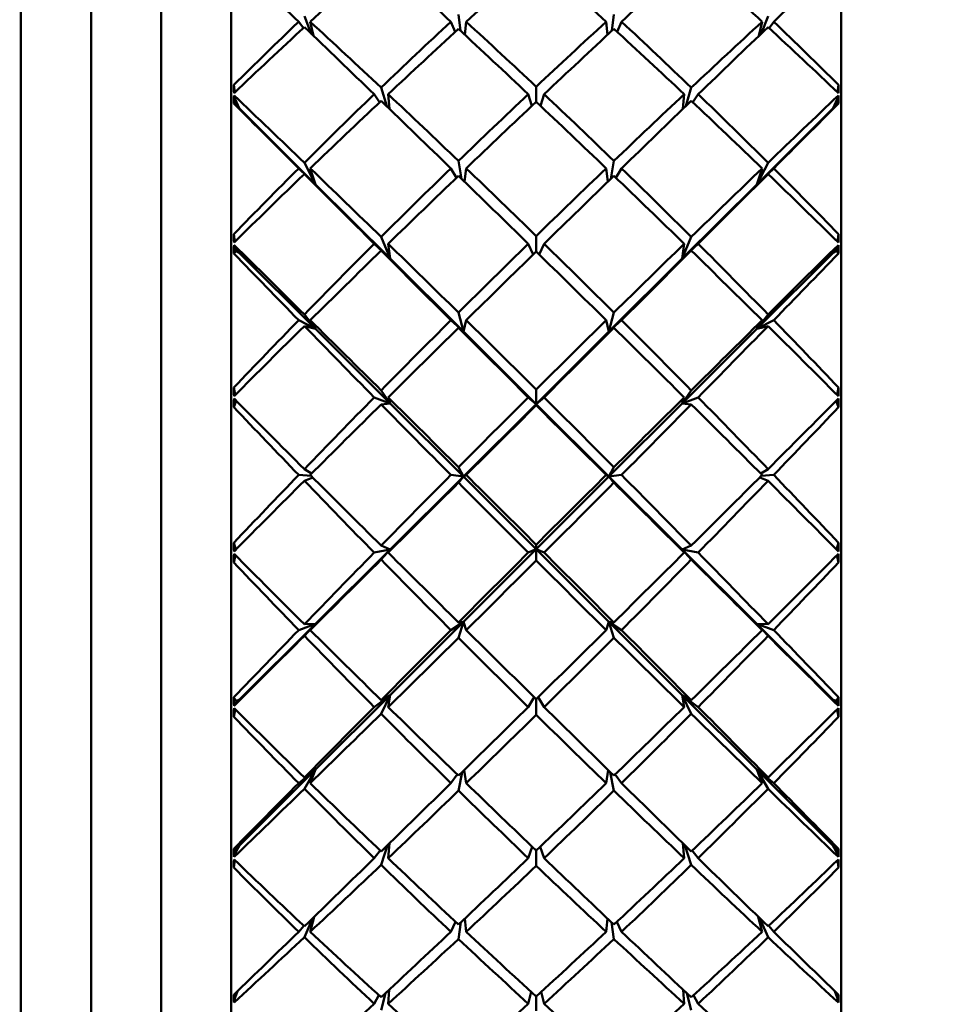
# Model space of a CAD drawing. Header units: inches. Extents: x 0.1 to 33.9, y 0.6 to 21.4.
# Tile 42 of 83: x 11.311 to 11.639, y 14.323 to 14.674. Entities that reach past the tile are written whole.
import ezdxf

# ---------------------------------------------------------------- set-up
doc = ezdxf.new("R2010")
doc.units = ezdxf.units.IN
doc.header["$MEASUREMENT"] = 0
doc.layers.add('Dimension (ANSI)', color=7, linetype='Continuous', lineweight=25)
doc.layers.add('Visible (ANSI)', color=7, linetype='Continuous', lineweight=50)
doc.styles.add('Note Text (ANSI)', font='tahoma.ttf')
doc.dimstyles.new('Default (ANSI)', dxfattribs={"dimtxt": 0.12, "dimasz": 0.098425, "dimexe": 0.125, "dimexo": 0.0625, "dimgap": 0.031496, "dimtad": 0, "dimtih": 1, "dimtoh": 1, "dimrnd": 1e-08, "dimzin": 4, "dimdsep": 46, "dimtxsty": 'Note Text (ANSI)', "dimcen": 0.09, "dimdle": 0.393701, "dimclrd": 256, "dimclre": 256, "dimclrt": 256, "dimadec": 0, "dimazin": 1, "dimtfac": 1, "dimtofl": 0, "dimtmove": 0, "dimatfit": 3, "dimfxl": 1, "dimtolj": 1, "dimtzin": 4, "dimlwd": -1, "dimlwe": -1, "dimarcsym": 0})

# ---------------------------------------------------------------- blocks, each defined once
blk = doc.blocks.new('*D10')
at = {"layer": 'Defpoints', "color": 0, "transparency": 16777216}
for p in [(17.00965, 15.28753), (8.90845, 12.90852), (17.40335, 12.90852)]:
    blk.add_point(p, dxfattribs=at)
at = {"layer": 'Dimension (ANSI)', "transparency": 16777216}
for p, q in [((17.07215, 15.28753), (17.52835, 15.28753)), ((17.40335, 15.1891), (17.40335, 14.19226)), ((17.40335, 13.00695), (17.40335, 14.00379)), ((8.97095, 12.90852), (17.52835, 12.90852))]:
    blk.add_line(p, q, dxfattribs=at)
for points in [[(17.38694, 15.1891), (17.41975, 15.1891), (17.40335, 15.28753)], [(17.38694, 13.00695), (17.41975, 13.00695), (17.40335, 12.90852)]]:
    blk.add_solid(points, dxfattribs=at)
at = {"layer": 'Dimension (ANSI)', "transparency": 16777216, "insert": (17.25059, 14.16077), "char_height": 0.12, "attachment_point": 1, "style": 'Note Text (ANSI)'}
blk.add_mtext('\\A1;2.38', dxfattribs=at)
blk = doc.blocks.new('*D12')
at = {"layer": 'Defpoints', "color": 0, "transparency": 16777216}
for p in [(16.08841, 15.28753), (4.32409, 15.14439), (4.32409, 12.15226)]:
    blk.add_point(p, dxfattribs=at)
at = {"layer": 'Dimension (ANSI)', "transparency": 16777216}
for p, q in [((16.08841, 15.22503), (16.08841, 12.02726)), ((4.32409, 15.08189), (4.32409, 12.02726)), ((4.42252, 12.15226), (9.98138, 12.15226)), ((15.98999, 12.15226), (10.43113, 12.15226))]:
    blk.add_line(p, q, dxfattribs=at)
for points in [[(4.42252, 12.16867), (4.42252, 12.13586), (4.32409, 12.15226)], [(15.98999, 12.16867), (15.98999, 12.13586), (16.08841, 12.15226)]]:
    blk.add_solid(points, dxfattribs=at)
at = {"layer": 'Dimension (ANSI)', "transparency": 16777216, "insert": (10.01287, 12.21464), "char_height": 0.12, "attachment_point": 1, "style": 'Note Text (ANSI)'}
blk.add_mtext('\\A1;11.76', dxfattribs=at)

msp = doc.modelspace()

# ---------------------------------------------------------------- linework, layer by layer
at = {"layer": 'Visible (ANSI)'}
for p, q in [((11.31122, 14.94359), (11.31122, 14.0617)), ((11.38622, 14.94359), (11.38622, 14.0617)), ((11.60365, 14.94359), (11.60365, 14.0617)), ((11.33622, 14.91859), (11.33622, 14.0867)), ((11.36122, 14.91859), (11.36122, 14.0867)), ((11.41227, 14.67545), (11.41473, 14.66924)), ((11.46723, 14.67605), (11.468, 14.67027)), ((11.52187, 14.67027), (11.52264, 14.67605)), ((11.57514, 14.66924), (11.5776, 14.67545)), ((11.41191, 14.67126), (11.41025, 14.67352)), ((11.41555, 14.66845), (11.41437, 14.67352)), ((11.46602, 14.66987), (11.4645, 14.67352)), ((11.46955, 14.66882), (11.46999, 14.67352)), ((11.51988, 14.67352), (11.52031, 14.66882)), ((11.52536, 14.67352), (11.52384, 14.66987)), ((11.5755, 14.67352), (11.57432, 14.66845)), ((11.57962, 14.67352), (11.57795, 14.67126)), ((11.38745, 14.64834), (11.38713, 14.65097)), ((11.60242, 14.64834), (11.60274, 14.65097)), ((11.38756, 14.64589), (11.38718, 14.64723)), ((11.43912, 14.64481), (11.43718, 14.64766)), ((11.43964, 14.65002), (11.44163, 14.64337)), ((11.44259, 14.64245), (11.44215, 14.64766)), ((11.49336, 14.64349), (11.49211, 14.64766)), ((11.49493, 14.64499), (11.49493, 14.65033)), ((11.49651, 14.64349), (11.49776, 14.64766)), ((11.54771, 14.64766), (11.54728, 14.64245)), ((11.54824, 14.64337), (11.55023, 14.65002)), ((11.55268, 14.64766), (11.55075, 14.64481)), ((11.60231, 14.64589), (11.60268, 14.64723)), ((11.38802, 14.64365), (11.38713, 14.64434)), ((11.38756, 14.64589), (11.38802, 14.64365)), ((11.38906, 14.64265), (11.38756, 14.64589)), ((11.38802, 14.64365), (11.38781, 14.64534)), ((11.38802, 14.64365), (11.38792, 14.64456)), ((11.38792, 14.64456), (11.38906, 14.64265)), ((11.38822, 14.64349), (11.38792, 14.64456)), ((11.38792, 14.64372), (11.38906, 14.64265)), ((11.38802, 14.64365), (11.38792, 14.64372)), ((11.38822, 14.64349), (11.38802, 14.64365)), ((11.38802, 14.64363), (11.38802, 14.64365)), ((11.38906, 14.64265), (11.38802, 14.64365)), ((11.38822, 14.64349), (11.38906, 14.64265)), ((11.60231, 14.64589), (11.60081, 14.64265)), ((11.60081, 14.64265), (11.60194, 14.64456)), ((11.60081, 14.64265), (11.60194, 14.64372)), ((11.60185, 14.64365), (11.60081, 14.64265)), ((11.60165, 14.64349), (11.60081, 14.64265)), ((11.60165, 14.64349), (11.60194, 14.64456)), ((11.60165, 14.64349), (11.60185, 14.64365)), ((11.60185, 14.64365), (11.60231, 14.64589)), ((11.60185, 14.64365), (11.60205, 14.64534)), ((11.60194, 14.64456), (11.60185, 14.64365)), ((11.60185, 14.64365), (11.60274, 14.64434)), ((11.60194, 14.64372), (11.60185, 14.64365)), ((11.60185, 14.64363), (11.60185, 14.64365)), ((11.38906, 14.64265), (11.41628, 14.61553)), ((11.60081, 14.64265), (11.57359, 14.61553)), ((11.41227, 14.62324), (11.41628, 14.61553)), ((11.46723, 14.62387), (11.46834, 14.6175)), ((11.52153, 14.6175), (11.52264, 14.62387)), ((11.57359, 14.61553), (11.5776, 14.62324)), ((11.41628, 14.61553), (11.41025, 14.62123)), ((11.41227, 14.61921), (11.41628, 14.61553)), ((11.41628, 14.61553), (11.41437, 14.62123)), ((11.46651, 14.61789), (11.4645, 14.62123)), ((11.46936, 14.61651), (11.46999, 14.62123)), ((11.51988, 14.62123), (11.52051, 14.61651)), ((11.52536, 14.62123), (11.52336, 14.61789)), ((11.5755, 14.62123), (11.57359, 14.61553)), ((11.57962, 14.62123), (11.57359, 14.61553)), ((11.57359, 14.61553), (11.5776, 14.61921)), ((11.41628, 14.61553), (11.44284, 14.58906)), ((11.57359, 14.61553), (11.54703, 14.58906)), ((11.38753, 14.5951), (11.38713, 14.59775)), ((11.60234, 14.5951), (11.60274, 14.59775)), ((11.44284, 14.58906), (11.43718, 14.59432)), ((11.43964, 14.59677), (11.44284, 14.58906)), ((11.44284, 14.58906), (11.44215, 14.59432)), ((11.4939, 14.59055), (11.49211, 14.59432)), ((11.49493, 14.59156), (11.49493, 14.59709)), ((11.49597, 14.59055), (11.49776, 14.59432)), ((11.54703, 14.58906), (11.55023, 14.59677)), ((11.54771, 14.59432), (11.54703, 14.58906)), ((11.55268, 14.59432), (11.54703, 14.58906)), ((11.38802, 14.59179), (11.38713, 14.59089)), ((11.38756, 14.59321), (11.38718, 14.59388)), ((11.38756, 14.59321), (11.38802, 14.59179)), ((11.38906, 14.59116), (11.38756, 14.59321)), ((11.38802, 14.59179), (11.38787, 14.59278)), ((11.38802, 14.59179), (11.38792, 14.59254)), ((11.38792, 14.59254), (11.38906, 14.59116)), ((11.38822, 14.592), (11.38792, 14.59254)), ((11.38802, 14.59179), (11.38792, 14.59166)), ((11.38792, 14.59166), (11.38906, 14.59116)), ((11.38822, 14.592), (11.38802, 14.59179)), ((11.38805, 14.59161), (11.38802, 14.59179)), ((11.38906, 14.59116), (11.38802, 14.59179)), ((11.38822, 14.592), (11.38906, 14.59116)), ((11.38906, 14.59116), (11.41628, 14.56397)), ((11.43964, 14.59187), (11.44284, 14.58906)), ((11.54703, 14.58906), (11.55023, 14.59187)), ((11.60081, 14.59116), (11.57359, 14.56397)), ((11.60231, 14.59321), (11.60081, 14.59116)), ((11.60081, 14.59116), (11.60194, 14.59254)), ((11.60165, 14.592), (11.60081, 14.59116)), ((11.60185, 14.59179), (11.60081, 14.59116)), ((11.60081, 14.59116), (11.60194, 14.59166)), ((11.60165, 14.592), (11.60194, 14.59254)), ((11.60165, 14.592), (11.60185, 14.59179)), ((11.60182, 14.59161), (11.60185, 14.59179)), ((11.60185, 14.59179), (11.60231, 14.59321)), ((11.60185, 14.59179), (11.602, 14.59278)), ((11.60194, 14.59254), (11.60185, 14.59179)), ((11.60185, 14.59179), (11.60274, 14.59089)), ((11.60194, 14.59166), (11.60185, 14.59179)), ((11.60231, 14.59321), (11.60268, 14.59388)), ((11.44284, 14.58906), (11.46899, 14.563)), ((11.54703, 14.58906), (11.52088, 14.563)), ((11.46723, 14.56978), (11.46899, 14.563)), ((11.52088, 14.563), (11.52264, 14.56978)), ((11.41628, 14.56397), (11.41025, 14.56706)), ((11.41227, 14.56913), (11.41628, 14.56397)), ((11.41628, 14.56397), (11.41437, 14.56706)), ((11.46899, 14.563), (11.4645, 14.56706)), ((11.46899, 14.563), (11.46999, 14.56706)), ((11.51988, 14.56706), (11.52088, 14.563)), ((11.52536, 14.56706), (11.52088, 14.563)), ((11.57359, 14.56397), (11.5776, 14.56913)), ((11.5755, 14.56706), (11.57359, 14.56397)), ((11.57962, 14.56706), (11.57359, 14.56397)), ((11.41227, 14.56499), (11.41628, 14.56397)), ((11.41628, 14.56397), (11.44284, 14.53742)), ((11.46723, 14.56434), (11.46899, 14.563)), ((11.46899, 14.563), (11.49493, 14.53715)), ((11.52088, 14.563), (11.49493, 14.53715)), ((11.52088, 14.563), (11.52264, 14.56434)), ((11.57359, 14.56397), (11.54703, 14.53742)), ((11.57359, 14.56397), (11.5776, 14.56499)), ((11.38764, 14.54045), (11.38713, 14.54304)), ((11.43964, 14.54204), (11.44284, 14.53742)), ((11.49493, 14.53715), (11.49493, 14.54236)), ((11.54703, 14.53742), (11.55023, 14.54204)), ((11.60223, 14.54045), (11.60274, 14.54304)), ((11.38795, 14.53833), (11.38713, 14.53605)), ((11.38796, 14.53832), (11.38792, 14.5382)), ((11.38792, 14.5382), (11.38806, 14.53821)), ((11.44284, 14.53742), (11.43718, 14.53954)), ((11.44284, 14.53742), (11.44215, 14.53954)), ((11.49493, 14.53715), (11.49211, 14.53954)), ((11.49493, 14.53715), (11.49776, 14.53954)), ((11.54771, 14.53954), (11.54703, 14.53742)), ((11.55268, 14.53954), (11.54703, 14.53742)), ((11.60181, 14.53821), (11.60194, 14.5382)), ((11.60194, 14.5382), (11.60191, 14.53832)), ((11.60192, 14.53833), (11.60274, 14.53605)), ((11.43964, 14.53705), (11.44284, 14.53742)), ((11.44284, 14.53742), (11.46899, 14.5113)), ((11.46899, 14.5113), (11.49493, 14.53715)), ((11.52088, 14.5113), (11.49493, 14.53715)), ((11.49493, 14.53715), (11.49493, 14.53673)), ((11.54703, 14.53742), (11.52088, 14.5113)), ((11.54703, 14.53742), (11.55023, 14.53705)), ((11.41227, 14.51397), (11.41484, 14.51235)), ((11.46723, 14.51463), (11.46899, 14.5113)), ((11.52088, 14.5113), (11.52264, 14.51463)), ((11.57503, 14.51235), (11.5776, 14.51397)), ((11.41469, 14.51155), (11.41025, 14.51188)), ((11.41227, 14.50979), (11.41524, 14.51101)), ((11.44284, 14.48524), (11.46899, 14.5113)), ((11.46899, 14.5113), (11.4645, 14.51188)), ((11.46723, 14.50913), (11.46899, 14.5113)), ((11.46899, 14.5113), (11.46999, 14.51188)), ((11.46899, 14.5113), (11.49493, 14.48538)), ((11.52088, 14.5113), (11.49493, 14.48538)), ((11.51988, 14.51188), (11.52088, 14.5113)), ((11.52536, 14.51188), (11.52088, 14.5113)), ((11.54703, 14.48524), (11.52088, 14.5113)), ((11.52088, 14.5113), (11.52264, 14.50913)), ((11.57463, 14.51101), (11.5776, 14.50979)), ((11.57962, 14.51188), (11.57518, 14.51155)), ((11.38784, 14.48529), (11.38713, 14.48769)), ((11.43964, 14.48668), (11.44284, 14.48524)), ((11.46899, 14.45946), (11.49493, 14.48538)), ((11.49493, 14.48538), (11.49211, 14.48418)), ((11.49493, 14.48538), (11.49493, 14.48701)), ((11.49493, 14.48538), (11.49776, 14.48418)), ((11.52088, 14.45946), (11.49493, 14.48538)), ((11.49493, 14.48538), (11.49493, 14.48136)), ((11.54703, 14.48524), (11.55023, 14.48668)), ((11.60203, 14.48529), (11.60274, 14.48769)), ((11.38769, 14.48322), (11.38713, 14.48068)), ((11.41628, 14.45877), (11.44284, 14.48524)), ((11.44284, 14.48524), (11.43718, 14.48418)), ((11.43964, 14.48168), (11.44284, 14.48524)), ((11.44284, 14.48524), (11.44215, 14.48418)), ((11.54771, 14.48418), (11.54703, 14.48524)), ((11.57359, 14.45877), (11.54703, 14.48524)), ((11.54703, 14.48524), (11.55023, 14.48168)), ((11.55268, 14.48418), (11.54703, 14.48524)), ((11.60218, 14.48322), (11.60274, 14.48068)), ((11.38906, 14.43165), (11.41628, 14.45877)), ((11.41628, 14.45877), (11.41025, 14.45656)), ((11.41227, 14.45864), (11.41628, 14.45877)), ((11.41227, 14.45447), (11.41628, 14.45877)), ((11.41628, 14.45877), (11.41437, 14.45656)), ((11.44284, 14.43333), (11.46899, 14.45946)), ((11.46899, 14.45946), (11.4645, 14.45656)), ((11.46723, 14.45929), (11.46899, 14.45946)), ((11.46723, 14.45382), (11.46899, 14.45946)), ((11.46899, 14.45946), (11.46999, 14.45656)), ((11.51988, 14.45656), (11.52088, 14.45946)), ((11.52088, 14.45946), (11.52264, 14.45929)), ((11.52536, 14.45656), (11.52088, 14.45946)), ((11.54703, 14.43333), (11.52088, 14.45946)), ((11.52088, 14.45946), (11.52264, 14.45382)), ((11.5755, 14.45656), (11.57359, 14.45877)), ((11.57359, 14.45877), (11.5776, 14.45447)), ((11.60081, 14.43165), (11.57359, 14.45877)), ((11.57962, 14.45656), (11.57359, 14.45877)), ((11.57359, 14.45877), (11.5776, 14.45864)), ((11.41628, 14.40679), (11.44284, 14.43333)), ((11.44284, 14.43333), (11.43718, 14.42911)), ((11.43964, 14.43158), (11.44284, 14.43333)), ((11.43964, 14.42664), (11.44284, 14.43333)), ((11.44284, 14.43333), (11.44215, 14.42911)), ((11.54703, 14.43333), (11.55023, 14.43158)), ((11.54771, 14.42911), (11.54703, 14.43333)), ((11.57359, 14.40679), (11.54703, 14.43333)), ((11.54703, 14.43333), (11.55023, 14.42664)), ((11.55268, 14.42911), (11.54703, 14.43333)), ((11.38802, 14.43114), (11.38713, 14.43257)), ((11.38756, 14.43001), (11.38718, 14.42956)), ((11.38906, 14.43165), (11.38756, 14.43001)), ((11.38756, 14.43001), (11.38802, 14.43114)), ((11.38802, 14.43114), (11.38789, 14.43038)), ((11.38792, 14.43134), (11.38906, 14.43165)), ((11.38792, 14.43045), (11.38906, 14.43165)), ((11.38802, 14.43114), (11.38792, 14.43134)), ((11.38802, 14.43114), (11.38792, 14.43045)), ((11.38822, 14.43081), (11.38792, 14.43045)), ((11.38906, 14.43165), (11.38802, 14.43114)), ((11.38806, 14.43137), (11.38802, 14.43114)), ((11.38822, 14.43081), (11.38802, 14.43114)), ((11.38822, 14.43081), (11.38906, 14.43165)), ((11.49419, 14.43263), (11.49211, 14.42911)), ((11.49493, 14.4319), (11.49493, 14.42632)), ((11.49568, 14.43263), (11.49776, 14.42911)), ((11.60081, 14.43165), (11.60194, 14.43045)), ((11.60231, 14.43001), (11.60081, 14.43165)), ((11.60081, 14.43165), (11.60194, 14.43134)), ((11.60165, 14.43081), (11.60081, 14.43165)), ((11.60185, 14.43114), (11.60081, 14.43165)), ((11.60165, 14.43081), (11.60185, 14.43114)), ((11.60165, 14.43081), (11.60194, 14.43045)), ((11.60181, 14.43137), (11.60185, 14.43114)), ((11.60185, 14.43114), (11.60274, 14.43257)), ((11.60194, 14.43134), (11.60185, 14.43114)), ((11.60185, 14.43114), (11.60197, 14.43038)), ((11.60194, 14.43045), (11.60185, 14.43114)), ((11.60185, 14.43114), (11.60231, 14.43001)), ((11.60231, 14.43001), (11.60268, 14.42956)), ((11.38756, 14.42829), (11.38713, 14.42566)), ((11.60231, 14.42829), (11.60274, 14.42566)), ((11.38906, 14.3796), (11.41628, 14.40679)), ((11.41628, 14.40679), (11.41025, 14.40196)), ((11.41227, 14.40399), (11.41628, 14.40679)), ((11.41227, 14.39992), (11.41628, 14.40679)), ((11.41628, 14.40679), (11.41437, 14.40196)), ((11.46674, 14.40511), (11.4645, 14.40196)), ((11.46723, 14.39928), (11.46852, 14.4059)), ((11.46926, 14.40662), (11.46999, 14.40196)), ((11.51988, 14.40196), (11.52061, 14.40662)), ((11.52135, 14.4059), (11.52264, 14.39928)), ((11.52536, 14.40196), (11.52313, 14.40511)), ((11.5755, 14.40196), (11.57359, 14.40679)), ((11.57359, 14.40679), (11.5776, 14.39992)), ((11.60081, 14.3796), (11.57359, 14.40679)), ((11.57962, 14.40196), (11.57359, 14.40679)), ((11.57359, 14.40679), (11.5776, 14.40399)), ((11.44266, 14.38055), (11.44215, 14.3752)), ((11.54771, 14.3752), (11.54721, 14.38055)), ((11.38802, 14.37872), (11.38713, 14.37856)), ((11.38756, 14.37675), (11.38718, 14.37563)), ((11.38906, 14.3796), (11.38756, 14.37675)), ((11.38756, 14.37675), (11.38802, 14.37872)), ((11.38802, 14.37872), (11.38783, 14.37727)), ((11.38792, 14.37872), (11.38906, 14.3796)), ((11.38792, 14.37786), (11.38906, 14.3796)), ((11.38822, 14.37876), (11.38792, 14.37786)), ((11.38802, 14.37872), (11.38792, 14.37872)), ((11.38802, 14.37872), (11.38792, 14.37786)), ((11.38906, 14.3796), (11.38802, 14.37872)), ((11.38803, 14.3788), (11.38802, 14.37872)), ((11.38822, 14.37876), (11.38802, 14.37872)), ((11.38822, 14.37876), (11.38906, 14.3796)), ((11.43929, 14.37793), (11.43718, 14.3752)), ((11.43964, 14.3728), (11.44197, 14.37988)), ((11.4935, 14.37928), (11.49211, 14.3752)), ((11.49493, 14.37791), (11.49493, 14.3725)), ((11.49637, 14.37928), (11.49776, 14.3752)), ((11.5479, 14.37988), (11.55023, 14.3728)), ((11.55268, 14.3752), (11.55057, 14.37793)), ((11.60081, 14.3796), (11.60194, 14.37786)), ((11.60231, 14.37675), (11.60081, 14.3796)), ((11.60081, 14.3796), (11.60194, 14.37872)), ((11.60165, 14.37876), (11.60081, 14.3796)), ((11.60185, 14.37872), (11.60081, 14.3796)), ((11.60165, 14.37876), (11.60194, 14.37786)), ((11.60165, 14.37876), (11.60185, 14.37872)), ((11.60184, 14.3788), (11.60185, 14.37872)), ((11.60185, 14.37872), (11.60204, 14.37727)), ((11.60194, 14.37786), (11.60185, 14.37872)), ((11.60185, 14.37872), (11.60231, 14.37675)), ((11.60185, 14.37872), (11.60274, 14.37856)), ((11.60194, 14.37872), (11.60185, 14.37872)), ((11.60231, 14.37675), (11.60268, 14.37563)), ((11.38747, 14.37449), (11.38713, 14.37185)), ((11.6024, 14.37449), (11.60274, 14.37185)), ((11.41227, 14.34699), (11.41516, 14.35372)), ((11.41575, 14.35429), (11.41437, 14.34895)), ((11.46616, 14.35252), (11.4645, 14.34895)), ((11.46723, 14.34637), (11.46809, 14.35233)), ((11.4695, 14.35367), (11.46999, 14.34895)), ((11.51988, 14.34895), (11.52037, 14.35367)), ((11.52178, 14.35233), (11.52264, 14.34637)), ((11.52536, 14.34895), (11.52371, 14.35252)), ((11.5755, 14.34895), (11.57412, 14.35429)), ((11.57471, 14.35372), (11.5776, 14.34699)), ((11.41204, 14.35113), (11.41025, 14.34895)), ((11.57962, 14.34895), (11.57783, 14.35113)), ((11.3884, 14.32774), (11.38756, 14.32549)), ((11.44249, 14.32825), (11.44215, 14.3233)), ((11.49314, 14.32753), (11.49211, 14.3233)), ((11.49673, 14.32753), (11.49776, 14.3233)), ((11.54771, 14.3233), (11.54738, 14.32825)), ((11.60231, 14.32549), (11.60147, 14.32774)), ((11.38756, 14.32549), (11.38718, 14.32371)), ((11.38756, 14.32549), (11.38784, 14.32719)), ((11.38791, 14.32726), (11.38778, 14.32609)), ((11.38792, 14.32724), (11.38796, 14.32731)), ((11.38793, 14.32728), (11.38792, 14.32724)), ((11.38793, 14.32728), (11.38792, 14.32724)), ((11.43884, 14.32632), (11.43718, 14.3233)), ((11.43964, 14.32101), (11.44117, 14.32702)), ((11.49493, 14.32588), (11.49493, 14.32072)), ((11.5487, 14.32702), (11.55023, 14.32101)), ((11.55268, 14.3233), (11.55103, 14.32632)), ((11.60191, 14.32731), (11.60194, 14.32724)), ((11.60193, 14.32728), (11.60194, 14.32724)), ((11.60194, 14.32724), (11.60194, 14.32728)), ((11.60196, 14.32726), (11.60209, 14.32609)), ((11.60203, 14.32719), (11.60231, 14.32549)), ((11.60231, 14.32549), (11.60268, 14.32371))]:
    msp.add_line(p, q, dxfattribs=at)
for centre, major_axis, ratio, start_param, end_param in [((11.45416, 14.50265), (-0.43012, -0.42775), 0.248883, 4.502521, 4.559675), ((11.53571, 14.50265), (-0.44003, 0.43783), 0.118819, 4.991471, 5.048625), ((11.45416, 14.50265), (-0.43592, -0.43366), 0.183102, 4.440054, 4.496474), ((11.53571, 14.50265), (-0.43592, 0.43366), 0.183102, 4.928304, 4.984724), ((11.45416, 14.50265), (-0.44003, -0.43783), 0.118819, 4.376153, 4.433306), ((11.53571, 14.50265), (-0.43012, 0.42775), 0.248883, 4.865103, 4.922257), ((11.53571, 14.50265), (-0.44242, 0.44026), 0.05549, 5.054619, 5.109498), ((11.45416, 14.50265), (-0.44242, -0.44026), 0.05549, 4.31528, 4.370159), ((11.53571, 14.50265), (-0.41765, -0.41504), 0.356548, 4.658942, 4.713822), ((11.45416, 14.50265), (-0.43012, -0.42775), 0.248883, 4.564421, 4.621479), ((11.53571, 14.50265), (-0.44242, 0.44026), 0.05549, 4.991787, 5.049873), ((11.45416, 14.50265), (-0.4379, 0.43567), 0.155233, 4.898391, 4.955545), ((11.53571, 14.50265), (-0.42607, -0.42363), 0.287192, 4.595646, 4.6528), ((11.45416, 14.50265), (-0.43283, 0.43051), 0.220298, 4.835941, 4.89236), ((11.53571, 14.50265), (-0.43283, -0.43051), 0.220298, 4.532418, 4.588837), ((11.45416, 14.50265), (-0.42607, 0.42363), 0.287192, 4.771978, 4.829132), ((11.53571, 14.50265), (-0.4379, -0.43567), 0.155233, 4.469233, 4.526387), ((11.45416, 14.50265), (-0.44242, -0.44026), 0.05549, 4.374905, 4.432991), ((11.53571, 14.50265), (-0.43012, 0.42775), 0.248883, 4.803299, 4.860357), ((11.45416, 14.50265), (-0.41765, 0.41504), 0.356548, 4.710956, 4.765836), ((11.45416, 14.50265), (-0.43592, -0.43366), 0.183102, 4.502704, 4.559306), ((11.53571, 14.50265), (-0.44003, 0.43783), 0.118819, 4.92864, 4.985242), ((11.45416, 14.50265), (-0.44003, -0.43783), 0.118819, 4.439536, 4.496138), ((11.53571, 14.50265), (-0.43592, 0.43366), 0.183102, 4.865472, 4.922074), ((11.41706, 14.50265), (-0.01712, 0.44094), 0.058156, 1.225482, 1.232407), ((11.57281, 14.50265), (0.01712, 0.44094), 0.058156, 5.050778, 5.057703), ((11.41706, 14.50265), (-0.00259, 0.44094), 0.069679, 1.236311, 1.243236), ((11.45416, 14.50265), (-0.44127, 0.4391), 0.091426, 4.897784, 4.954842), ((11.53571, 14.50265), (-0.42607, -0.42363), 0.287192, 4.658478, 4.716564), ((11.45416, 14.50265), (-0.4379, 0.43567), 0.155233, 4.836111, 4.892713), ((11.53571, 14.50265), (-0.43283, -0.43051), 0.220298, 4.59525, 4.651852), ((11.45416, 14.50265), (-0.43283, 0.43051), 0.220298, 4.772926, 4.829528), ((11.53571, 14.50265), (-0.4379, -0.43567), 0.155233, 4.532065, 4.588667), ((11.45416, 14.50265), (-0.42607, 0.42363), 0.287192, 4.708214, 4.7663), ((11.53571, 14.50265), (-0.44127, -0.4391), 0.091426, 4.469936, 4.526994), ((11.57281, 14.50265), (0.00259, 0.44094), 0.069679, 5.039949, 5.046874), ((11.53571, 14.50265), (-0.44308, 0.44093), 0.007398, 1.236212, 1.291091), ((11.45416, 14.50265), (-0.43592, -0.43366), 0.183102, 4.564984, 4.622137), ((11.53571, 14.50265), (-0.44242, 0.44026), 0.05549, 4.928955, 4.986109), ((11.45416, 14.50265), (-0.44003, -0.43783), 0.118819, 4.502551, 4.55897), ((11.53571, 14.50265), (-0.44003, 0.43783), 0.118819, 4.865808, 4.922227), ((11.45416, 14.50265), (-0.44242, -0.44026), 0.05549, 4.438669, 4.495823), ((11.53571, 14.50265), (-0.43592, 0.43366), 0.183102, 4.80264, 4.859794), ((11.45416, 14.50265), (-0.44308, -0.44093), 0.007398, 1.850501, 1.90538), ((11.53571, 14.50265), (-0.42607, -0.42363), 0.287192, 4.72131, 4.776189), ((11.45416, 14.50265), (-0.43592, -0.43366), 0.183102, 4.626883, 4.683941), ((11.53571, 14.50265), (-0.44308, 0.44093), 0.007398, 1.295837, 1.353923), ((11.45416, 14.50265), (-0.44127, 0.4391), 0.091426, 4.835884, 4.893038), ((11.53571, 14.50265), (-0.43283, -0.43051), 0.220298, 4.658081, 4.715235), ((11.45416, 14.50265), (-0.4379, 0.43567), 0.155233, 4.773462, 4.829881), ((11.53571, 14.50265), (-0.4379, -0.43567), 0.155233, 4.594897, 4.651316), ((11.45416, 14.50265), (-0.43283, 0.43051), 0.220298, 4.709543, 4.766697), ((11.53571, 14.50265), (-0.44127, -0.4391), 0.091426, 4.53174, 4.588894), ((11.45416, 14.50265), (-0.44308, -0.44093), 0.007398, 1.787669, 1.845755), ((11.53571, 14.50265), (-0.43592, 0.43366), 0.183102, 4.740837, 4.797895), ((11.45416, 14.50265), (-0.42607, 0.42363), 0.287192, 4.648589, 4.703468), ((11.45416, 14.50265), (-0.44003, -0.43783), 0.118819, 4.5652, 4.621802), ((11.53571, 14.50265), (-0.44242, 0.44026), 0.05549, 4.866123, 4.922725), ((11.45416, 14.50265), (-0.44242, -0.44026), 0.05549, 4.502052, 4.558655), ((11.53571, 14.50265), (-0.44003, 0.43783), 0.118819, 4.802976, 4.859578), ((11.41706, 14.50265), (-0.01376, 0.44094), 0.062574, 1.351451, 1.358376), ((11.57281, 14.50265), (0.01376, 0.44094), 0.062574, 4.92481, 4.931734), ((11.53571, 14.50265), (-0.43283, -0.43051), 0.220298, 4.720913, 4.778999), ((11.45416, 14.50265), (-0.44127, 0.4391), 0.091426, 4.773604, 4.830206), ((11.53571, 14.50265), (-0.4379, -0.43567), 0.155233, 4.657729, 4.714331), ((11.45416, 14.50265), (-0.4379, 0.43567), 0.155233, 4.710447, 4.767049), ((11.53571, 14.50265), (-0.44127, -0.4391), 0.091426, 4.594571, 4.651174), ((11.45416, 14.50265), (-0.43283, 0.43051), 0.220298, 4.645779, 4.703865), ((11.41706, 14.50265), (0.0013, 0.44094), 0.069865, 1.36259, 1.369515), ((11.53571, 14.50265), (-0.44201, 0.43985), 0.070344, 1.298736, 1.353615), ((11.45416, 14.50265), (-0.44292, 0.44077), 0.028349, 4.835263, 4.892321), ((11.45416, 14.50265), (-0.44003, -0.43783), 0.118819, 4.62748, 4.684634), ((11.53571, 14.50265), (-0.44308, 0.44093), 0.007398, 1.359601, 1.416755), ((11.45416, 14.50265), (-0.44242, -0.44026), 0.05549, 4.565067, 4.621486), ((11.53571, 14.50265), (-0.44242, 0.44026), 0.05549, 4.803292, 4.859711), ((11.45416, 14.50265), (-0.44308, -0.44093), 0.007398, 1.724838, 1.781992), ((11.53571, 14.50265), (-0.44003, 0.43783), 0.118819, 4.740144, 4.797298), ((11.53571, 14.50265), (-0.44292, -0.44077), 0.028349, 4.532457, 4.589515), ((11.45416, 14.50265), (-0.44201, -0.43985), 0.070344, 1.787977, 1.842857), ((11.57281, 14.50265), (-0.0013, 0.44094), 0.069865, 4.91367, 4.920595), ((11.53571, 14.50265), (-0.43283, -0.43051), 0.220298, 4.783745, 4.838624), ((11.45416, 14.50265), (-0.44292, 0.44077), 0.028349, 4.773363, 4.830517), ((11.53571, 14.50265), (-0.4379, -0.43567), 0.155233, 4.720561, 4.777715), ((11.45416, 14.50265), (-0.44127, 0.4391), 0.091426, 4.710955, 4.767375), ((11.53571, 14.50265), (-0.44127, -0.4391), 0.091426, 4.657403, 4.713823), ((11.45416, 14.50265), (-0.4379, 0.43567), 0.155233, 4.647063, 4.704217), ((11.53571, 14.50265), (-0.44292, -0.44077), 0.028349, 4.594261, 4.651415), ((11.45416, 14.50265), (-0.43283, 0.43051), 0.220298, 4.586154, 4.641033), ((11.45416, 14.50265), (-0.44003, -0.43783), 0.118819, 4.68938, 4.746438), ((11.53571, 14.50265), (-0.44201, 0.43985), 0.070344, 1.358361, 1.416447), ((11.45416, 14.50265), (-0.44242, -0.44026), 0.05549, 4.627716, 4.684318), ((11.53571, 14.50265), (-0.44308, 0.44093), 0.007398, 1.422985, 1.479587), ((11.45416, 14.50265), (-0.44308, -0.44093), 0.007398, 1.662006, 1.718608), ((11.53571, 14.50265), (-0.44242, 0.44026), 0.05549, 4.74046, 4.797062), ((11.45416, 14.50265), (-0.44201, -0.43985), 0.070344, 1.725146, 1.783232), ((11.53571, 14.50265), (-0.44003, 0.43783), 0.118819, 4.67834, 4.735398), ((11.41706, 14.50265), (-0.01018, 0.44094), 0.066002, 1.477543, 1.484468), ((11.57281, 14.50265), (0.01018, 0.44094), 0.066002, 4.798717, 4.805642), ((11.41706, 14.50265), (0.00517, 0.44094), 0.068938, 1.488856, 1.495781), ((11.45416, 14.50265), (-0.44283, 0.44068), 0.034504, 1.45339, 1.510448), ((11.53571, 14.50265), (-0.4379, -0.43567), 0.155233, 4.783392, 4.841478), ((11.45416, 14.50265), (-0.44292, 0.44077), 0.028349, 4.711083, 4.767685), ((11.53571, 14.50265), (-0.44127, -0.4391), 0.091426, 4.720235, 4.776837), ((11.45416, 14.50265), (-0.44127, 0.4391), 0.091426, 4.647941, 4.704543), ((11.53571, 14.50265), (-0.44292, -0.44077), 0.028349, 4.657093, 4.713695), ((11.45416, 14.50265), (-0.4379, 0.43567), 0.155233, 4.583299, 4.641386), ((11.53571, 14.50265), (-0.44283, -0.44068), 0.034504, 1.631145, 1.688202), ((11.57281, 14.50265), (-0.00517, 0.44094), 0.068938, 4.787404, 4.794329), ((11.53571, 14.50265), (-0.43922, 0.43701), 0.133851, 1.361249, 1.416128), ((11.45416, 14.50265), (-0.44242, -0.44026), 0.05549, 4.689996, 4.74715), ((11.53571, 14.50265), (-0.44201, 0.43985), 0.070344, 1.422125, 1.479279), ((11.45416, 14.50265), (-0.44308, -0.44093), 0.007398, 1.599174, 1.655593), ((11.53571, 14.50265), (-0.44308, 0.44093), 0.007398, 1.485999, 1.542419), ((11.45416, 14.50265), (-0.44201, -0.43985), 0.070344, 1.662314, 1.719468), ((11.53571, 14.50265), (-0.44242, 0.44026), 0.05549, 4.677628, 4.734782), ((11.45416, 14.50265), (-0.43922, -0.43701), 0.133851, 1.725465, 1.780344), ((11.53571, 14.50265), (-0.4379, -0.43567), 0.155233, 4.846224, 4.901103), ((11.45416, 14.50265), (-0.44283, 0.44068), 0.034504, 1.515194, 1.572348), ((11.53571, 14.50265), (-0.44127, -0.4391), 0.091426, 4.783067, 4.840221), ((11.45416, 14.50265), (-0.44292, 0.44077), 0.028349, 4.648434, 4.704853), ((11.53571, 14.50265), (-0.44292, -0.44077), 0.028349, 4.719925, 4.776344), ((11.45416, 14.50265), (-0.44127, 0.4391), 0.091426, 4.584557, 4.641711), ((11.53571, 14.50265), (-0.44283, -0.44068), 0.034504, 1.569245, 1.626399), ((11.45416, 14.50265), (-0.4379, 0.43567), 0.155233, 4.523674, 4.578554), ((11.45416, 14.50265), (-0.44242, -0.44026), 0.05549, 4.751896, 4.808954), ((11.53571, 14.50265), (-0.43922, 0.43701), 0.133851, 1.420874, 1.47896), ((11.45416, 14.50265), (-0.44308, -0.44093), 0.007398, 1.536342, 1.592944), ((11.53571, 14.50265), (-0.44201, 0.43985), 0.070344, 1.485509, 1.542111), ((11.45416, 14.50265), (-0.44201, -0.43985), 0.070344, 1.599482, 1.656084), ((11.53571, 14.50265), (-0.44308, 0.44093), 0.007398, 1.548649, 1.605251), ((11.45416, 14.50265), (-0.43922, -0.43701), 0.133851, 1.662633, 1.720719), ((11.53571, 14.50265), (-0.44242, 0.44026), 0.05549, 4.615824, 4.672882), ((11.41706, 14.50265), (-0.00644, 0.44094), 0.068384, 1.603733, 1.610657), ((11.57281, 14.50265), (0.00644, 0.44094), 0.068384, 4.672528, 4.679453), ((11.41706, 14.50265), (0.00895, 0.44094), 0.066915, 1.615071, 1.621995), ((11.45416, 14.50265), (-0.44102, 0.43884), 0.097629, 1.51591, 1.572968), ((11.53571, 14.50265), (-0.44127, -0.4391), 0.091426, 4.845899, 4.903985), ((11.45416, 14.50265), (-0.44283, 0.44068), 0.034504, 1.578026, 1.634628), ((11.53571, 14.50265), (-0.44292, -0.44077), 0.028349, 4.782756, 4.839359), ((11.45416, 14.50265), (-0.44292, 0.44077), 0.028349, 4.585419, 4.642021), ((11.53571, 14.50265), (-0.44283, -0.44068), 0.034504, 1.506965, 1.563567), ((11.45416, 14.50265), (-0.44127, 0.4391), 0.091426, 4.520793, 4.578879), ((11.53571, 14.50265), (-0.44102, -0.43884), 0.097629, 1.568624, 1.625682), ((11.57281, 14.50265), (-0.00895, 0.44094), 0.066915, 4.66119, 4.668115), ((11.53571, 14.50265), (-0.43471, 0.43242), 0.198435, 1.423739, 1.478618), ((11.45416, 14.50265), (-0.44308, -0.44093), 0.007398, 1.47351, 1.530664), ((11.53571, 14.50265), (-0.43922, 0.43701), 0.133851, 1.484638, 1.541792), ((11.45416, 14.50265), (-0.44201, -0.43985), 0.070344, 1.53665, 1.593069), ((11.53571, 14.50265), (-0.44201, 0.43985), 0.070344, 1.548523, 1.604943), ((11.45416, 14.50265), (-0.43922, -0.43701), 0.133851, 1.599801, 1.656955), ((11.53571, 14.50265), (-0.44308, 0.44093), 0.007398, 1.610929, 1.668083), ((11.45416, 14.50265), (-0.43471, -0.43242), 0.198435, 1.662975, 1.717854), ((11.53571, 14.50265), (-0.44127, -0.4391), 0.091426, 4.908731, 4.96361), ((11.45416, 14.50265), (-0.44308, -0.44093), 0.007398, 1.411706, 1.468764), ((11.53571, 14.50265), (-0.43471, 0.43242), 0.198435, 1.483364, 1.54145), ((11.45416, 14.50265), (-0.44102, 0.43884), 0.097629, 1.577714, 1.634868), ((11.53571, 14.50265), (-0.44292, -0.44077), 0.028349, 4.845588, 4.902742), ((11.45416, 14.50265), (-0.44201, -0.43985), 0.070344, 1.473818, 1.53042), ((11.53571, 14.50265), (-0.43922, 0.43701), 0.133851, 1.548021, 1.604623), ((11.45416, 14.50265), (-0.44283, 0.44068), 0.034504, 1.640858, 1.697277), ((11.53571, 14.50265), (-0.44283, -0.44068), 0.034504, 1.444316, 1.500735), ((11.45416, 14.50265), (-0.43922, -0.43701), 0.133851, 1.536969, 1.593571), ((11.53571, 14.50265), (-0.44201, 0.43985), 0.070344, 1.611172, 1.667775), ((11.45416, 14.50265), (-0.44292, 0.44077), 0.028349, 4.522036, 4.57919), ((11.53571, 14.50265), (-0.44102, -0.43884), 0.097629, 1.506724, 1.563878), ((11.45416, 14.50265), (-0.43471, -0.43242), 0.198435, 1.600143, 1.658229), ((11.53571, 14.50265), (-0.44308, 0.44093), 0.007398, 1.672828, 1.729886), ((11.45416, 14.50265), (-0.44127, 0.4391), 0.091426, 4.461168, 4.516047), ((11.41706, 14.50265), (-0.00259, 0.44094), 0.069679, 1.729986, 1.73691), ((11.57281, 14.50265), (0.00259, 0.44094), 0.069679, 4.546275, 4.5532), ((11.41706, 14.50265), (0.01259, 0.44094), 0.063829, 1.741199, 1.748123), ((11.45416, 14.50265), (-0.43748, 0.43525), 0.161535, 1.578415, 1.635473), ((11.53571, 14.50265), (-0.44292, -0.44077), 0.028349, 4.90842, 4.966506), ((11.45416, 14.50265), (-0.44201, -0.43985), 0.070344, 1.410986, 1.46814), ((11.53571, 14.50265), (-0.43471, 0.43242), 0.198435, 1.547128, 1.604281), ((11.45416, 14.50265), (-0.44102, 0.43884), 0.097629, 1.640546, 1.697148), ((11.53571, 14.50265), (-0.44283, -0.44068), 0.034504, 1.381301, 1.437903), ((11.45416, 14.50265), (-0.43922, -0.43701), 0.133851, 1.474137, 1.530557), ((11.53571, 14.50265), (-0.43922, 0.43701), 0.133851, 1.611036, 1.667455), ((11.45416, 14.50265), (-0.44283, 0.44068), 0.034504, 1.70369, 1.760292), ((11.53571, 14.50265), (-0.44102, -0.43884), 0.097629, 1.444444, 1.501047), ((11.45416, 14.50265), (-0.43471, -0.43242), 0.198435, 1.537311, 1.594465), ((11.53571, 14.50265), (-0.44201, 0.43985), 0.070344, 1.673452, 1.730606), ((11.45416, 14.50265), (-0.44292, 0.44077), 0.028349, 4.458272, 4.516358), ((11.53571, 14.50265), (-0.43748, -0.43525), 0.161535, 1.50612, 1.563178), ((11.57281, 14.50265), (-0.01259, 0.44094), 0.063829, 4.535062, 4.541986), ((11.53571, 14.50265), (-0.4285, 0.42611), 0.264653, 1.486191, 1.54107), ((11.45416, 14.50265), (-0.4285, -0.42611), 0.264653, 1.600523, 1.655402), ((11.53571, 14.50265), (-0.44292, -0.44077), 0.028349, 4.971252, 5.026131), ((11.45416, 14.50265), (-0.43748, 0.43525), 0.161535, 1.640219, 1.697373), ((11.53571, 14.50265), (-0.44283, -0.44068), 0.034504, 1.317917, 1.375071), ((11.45416, 14.50265), (-0.44102, 0.43884), 0.097629, 1.703378, 1.759797), ((11.53571, 14.50265), (-0.44102, -0.43884), 0.097629, 1.381795, 1.438215), ((11.45416, 14.50265), (-0.44283, 0.44068), 0.034504, 1.766521, 1.823675), ((11.53571, 14.50265), (-0.43748, -0.43525), 0.161535, 1.44422, 1.501374), ((11.45416, 14.50265), (-0.44292, 0.44077), 0.028349, 4.398647, 4.453526), ((11.45416, 14.50265), (-0.44201, -0.43985), 0.070344, 1.349183, 1.40624), ((11.53571, 14.50265), (-0.4285, 0.42611), 0.264653, 1.545816, 1.603902), ((11.45416, 14.50265), (-0.43922, -0.43701), 0.133851, 1.411305, 1.467908), ((11.53571, 14.50265), (-0.43471, 0.43242), 0.198435, 1.610511, 1.667113), ((11.45416, 14.50265), (-0.43471, -0.43242), 0.198435, 1.474479, 1.531081), ((11.53571, 14.50265), (-0.43922, 0.43701), 0.133851, 1.673685, 1.730287), ((11.45416, 14.50265), (-0.4285, -0.42611), 0.264653, 1.537691, 1.595777), ((11.53571, 14.50265), (-0.44201, 0.43985), 0.070344, 1.735352, 1.79241), ((11.41706, 14.50265), (0.0013, 0.44094), 0.069865, 1.856265, 1.863189), ((11.57281, 14.50265), (-0.0013, 0.44094), 0.069865, 4.419996, 4.426921), ((11.41706, 14.50265), (0.01603, 0.44094), 0.059734, 1.867211, 1.874136), ((11.45416, 14.50265), (-0.43224, 0.42991), 0.226754, 1.640891, 1.697949), ((11.53571, 14.50265), (-0.44283, -0.44068), 0.034504, 1.254153, 1.312239), ((11.45416, 14.50265), (-0.43748, 0.43525), 0.161535, 1.703051, 1.759653), ((11.53571, 14.50265), (-0.44102, -0.43884), 0.097629, 1.318781, 1.375383), ((11.45416, 14.50265), (-0.44102, 0.43884), 0.097629, 1.76621, 1.822812), ((11.53571, 14.50265), (-0.43748, -0.43525), 0.161535, 1.38194, 1.438542), ((11.45416, 14.50265), (-0.44283, 0.44068), 0.034504, 1.829353, 1.887439), ((11.53571, 14.50265), (-0.43224, -0.42991), 0.226754, 1.443644, 1.500702), ((11.57281, 14.50265), (-0.01603, 0.44094), 0.059734, 4.409049, 4.415974), ((11.53571, 14.50265), (-0.42064, 0.41809), 0.333113, 1.548584, 1.603463), ((11.45416, 14.50265), (-0.43922, -0.43701), 0.133851, 1.348474, 1.405628), ((11.53571, 14.50265), (-0.4285, 0.42611), 0.264653, 1.60958, 1.666734), ((11.45416, 14.50265), (-0.43471, -0.43242), 0.198435, 1.411647, 1.468067), ((11.53571, 14.50265), (-0.43471, 0.43242), 0.198435, 1.673526, 1.729945), ((11.45416, 14.50265), (-0.4285, -0.42611), 0.264653, 1.474859, 1.532013), ((11.53571, 14.50265), (-0.43922, 0.43701), 0.133851, 1.735965, 1.793119), ((11.45416, 14.50265), (-0.42064, -0.41809), 0.333113, 1.538129, 1.593008), ((11.53571, 14.50265), (-0.44283, -0.44068), 0.034504, 1.194528, 1.249408), ((11.45416, 14.50265), (-0.43224, 0.42991), 0.226754, 1.702694, 1.759848), ((11.53571, 14.50265), (-0.44102, -0.43884), 0.097629, 1.255397, 1.312551), ((11.45416, 14.50265), (-0.43748, 0.43525), 0.161535, 1.765882, 1.822302), ((11.53571, 14.50265), (-0.43748, -0.43525), 0.161535, 1.319291, 1.37571), ((11.45416, 14.50265), (-0.44102, 0.43884), 0.097629, 1.829042, 1.886196), ((11.53571, 14.50265), (-0.43224, -0.42991), 0.226754, 1.381744, 1.438898), ((11.45416, 14.50265), (-0.44283, 0.44068), 0.034504, 1.892185, 1.947064), ((11.45416, 14.50265), (-0.43922, -0.43701), 0.133851, 1.28667, 1.343728), ((11.53571, 14.50265), (-0.42064, 0.41809), 0.333113, 1.608209, 1.666295), ((11.45416, 14.50265), (-0.43471, -0.43242), 0.198435, 1.348816, 1.405418), ((11.53571, 14.50265), (-0.4285, 0.42611), 0.264653, 1.672963, 1.729566), ((11.45416, 14.50265), (-0.4285, -0.42611), 0.264653, 1.412027, 1.468629), ((11.53571, 14.50265), (-0.43471, 0.43242), 0.198435, 1.736175, 1.792777), ((11.45416, 14.50265), (-0.42064, -0.41809), 0.333113, 1.475297, 1.533383), ((11.53571, 14.50265), (-0.43922, 0.43701), 0.133851, 1.797865, 1.854923), ((11.41706, 14.50265), (0.00517, 0.44094), 0.068938, 1.98253, 1.989455), ((11.57281, 14.50265), (-0.00517, 0.44094), 0.068938, 4.29373, 4.300655), ((11.53571, 14.50265), (-0.44102, -0.43884), 0.097629, 1.191633, 1.249719), ((11.45416, 14.50265), (-0.43224, 0.42991), 0.226754, 1.765526, 1.822128), ((11.53571, 14.50265), (-0.43748, -0.43525), 0.161535, 1.256276, 1.312878), ((11.45416, 14.50265), (-0.43748, 0.43525), 0.161535, 1.828714, 1.885316), ((11.53571, 14.50265), (-0.43224, -0.42991), 0.226754, 1.319464, 1.376066), ((11.45416, 14.50265), (-0.44102, 0.43884), 0.097629, 1.891874, 1.94996)]:
    msp.add_ellipse(centre, major_axis=major_axis, ratio=ratio, start_param=start_param, end_param=end_param, dxfattribs=at)

# ---------------------------------------------------------------- dimensions: what is measured, and where the dimension line sits
at = {"layer": 'Dimension (ANSI)'}
for base, p1, p2, angle, override, picture, middle in [((4.32409, 12.15226), (16.08841, 15.28753), (4.32409, 15.14439), 180, {"dimgap": 0.031496, "dimtih": 0, "dimtoh": 0, "dimdec": 2, "dimtol": 0, "dimlim": 0, "dimtp": 0, "dimtm": 0, "dimtdec": 2, "dimatfit": 1}, '*D12', (10.20625, 12.15226)), ((17.40335, 12.90852), (17.00965, 15.28753), (8.90845, 12.90852), 90, {"dimgap": 0.031496, "dimdec": 2, "dimtol": 0, "dimlim": 0, "dimtp": 0, "dimtm": 0, "dimtdec": 2, "dimatfit": 1}, '*D10', (17.40335, 14.09803))]:
    dim = msp.add_linear_dim(base=base, p1=p1, p2=p2, angle=angle, dimstyle='Default (ANSI)', override=override, dxfattribs=at)
    dim.commit()
    dim.dimension.update_dxf_attribs({"geometry": picture, "text_midpoint": middle, "dimtype": 160})

doc.saveas('drawing.dxf')
